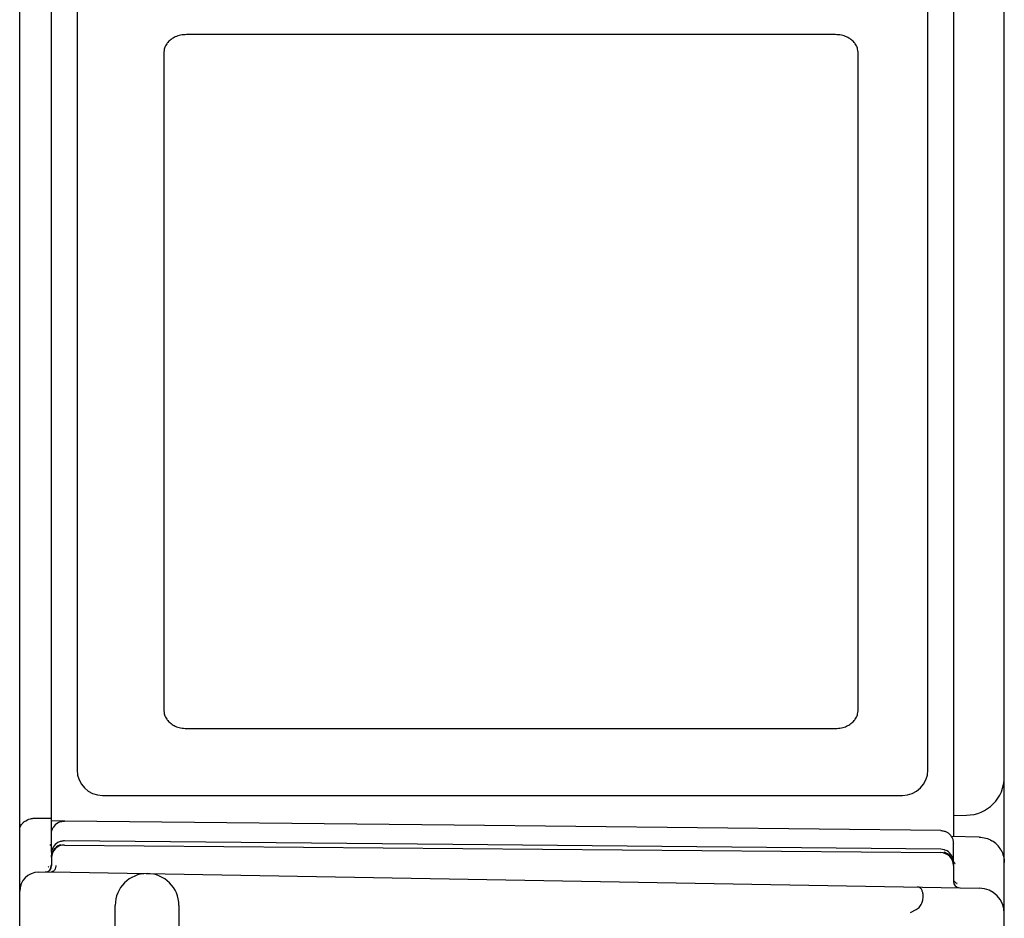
# Model space of a CAD drawing. Header units: inches. Extents: x 0 to 22, y 0 to 17.
# Tile 7 of 33: x 3.07 to 3.843, y 12.185 to 12.891. Entities that reach past the tile are written whole.
import ezdxf

# ---------------------------------------------------------------- set-up
doc = ezdxf.new("R2010")
doc.units = ezdxf.units.IN
doc.header["$LTSCALE"] = 1.21
doc.header["$MEASUREMENT"] = 0
doc.layers.get('0').update_dxf_attribs({"linetype": 'CONTINUOUS'})
doc.layers.add('03___PRT_ALL_CURVES', color=7, linetype='CONTINUOUS')

msp = doc.modelspace()

# ---------------------------------------------------------------- linework, layer by layer
at = {"color": 7, "linetype": 'CONTINUOUS'}
for p, q in [((3.8032, 13.35259), (3.8032, 12.24944)), ((3.0702, 7.37714), (3.0702, 13.32146)), ((3.8432, 8.29451), (3.8432, 13.32169)), ((3.0952, 12.23723), (3.0952, 13.31276)), ((3.1152, 13.28134), (3.1152, 12.3018)), ((3.7832, 12.3018), (3.7832, 13.28134)), ((3.1352, 12.2818), (3.7632, 12.2818)), ((3.08985, 12.26387), (3.0952, 12.26394)), ((3.10557, 12.26162), (3.0952, 12.2618)), ((3.10322, 12.26147), (3.10531, 12.26167)), ((3.4112, 12.25835), (3.10531, 12.26167)), ((3.8032, 12.2661), (3.81346, 12.26628)), ((3.79331, 12.25422), (3.4112, 12.25835)), ((3.4102, 12.24319), (3.10529, 12.2461)), ((3.82355, 12.24909), (3.80161, 12.24947)), ((3.09453, 12.24307), (3.09391, 12.24238)), ((3.10529, 12.24289), (3.79329, 12.23689)), ((3.79329, 12.23956), (3.4102, 12.24319)), ((3.8032, 12.22765), (3.8032, 12.24422)), ((3.0952, 12.2361), (3.0952, 12.23448)), ((3.0952, 12.23289), (3.0952, 12.22671)), ((3.80303, 12.22949), (3.8032, 12.22765)), ((3.08494, 12.22162), (3.0952, 12.2218)), ((3.0932, 12.22599), (3.09256, 12.22562)), ((3.09443, 12.22457), (3.0952, 12.22724)), ((3.0952, 12.2218), (3.82355, 12.20909)), ((3.8032, 12.22689), (3.8032, 12.21436)), ((3.1452, 8.28811), (3.1452, 12.19549)), ((3.1952, 12.19549), (3.1952, 8.28811)), ((3.76951, 12.19003), (3.77389, 12.19222))]:
    msp.add_line(p, q, dxfattribs=at)
for points in [[(3.80448, 12.22835), (3.80467, 12.22826), (3.80385, 12.22914), (3.80369, 12.2297)], [(3.80599, 12.2126), (3.80608, 12.21258), (3.80531, 12.21298), (3.80388, 12.21449), (3.80387, 12.21454)]]:
    msp.add_lwpolyline(points, dxfattribs=at)
for centre, radius, start, end in [((3.1352, 12.3018), 0.02, 180, 270), ((3.7632, 12.3018), 0.02, 270, 360), ((3.8132, 12.29628), 0.03, 270.49998, 360), ((3.08903, 12.31967), 0.0558, 265.79025, 268.30218), ((3.08911, 12.32222), 0.05835, 268.3001, 270.72548), ((3.10517, 12.25169), 0.00996, 119.36116, 150.20096), ((3.79325, 12.24427), 0.00994, 29.85081, 59.42654), ((3.10515, 12.23615), 0.00993, 119.84992, 149.8161), ((3.82334, 12.22925), 0.01979, 44.23118, 59.35898), ((3.1052, 12.23289), 0.01, 89.5, 180), ((3.10518, 12.23343), 0.00997, 119.15217, 149.91783), ((3.10516, 12.23343), 0.00997, 111.66407, 119.05834), ((3.10525, 12.2332), 0.01021, 105.4232, 111.67549), ((3.7932, 12.22689), 0.01, 0, 89.5), ((3.79318, 12.22754), 0.0101, 60.3446, 73.17739), ((3.7932, 12.22949), 0.01005, 59.99843, 70.18625), ((3.79323, 12.22958), 0.00996, 29.24074, 59.8845), ((3.82326, 12.22915), 0.01992, 29.52654, 44.28428), ((3.79322, 12.22766), 0.00998, 44.68032, 60.20232), ((3.79323, 12.22767), 0.00996, 29.75834, 44.68312), ((3.0852, 12.20662), 0.015, 91, 180), ((3.0902, 12.22671), 0.005, 270.99954, 359.99999), ((3.1702, 12.19549), 0.025, 0, 180), ((3.8082, 12.21436), 0.005, 180, 269.00015), ((3.8232, 12.18909), 0.02, 0, 89)]:
    msp.add_arc(centre, radius, start, end, dxfattribs=at)
for points, knots in [([(3.0702, 12.25488), (3.0702, 12.25546), (3.07036, 12.25664), (3.07109, 12.25834), (3.0723, 12.25995), (3.07468, 12.26199), (3.07794, 12.26342), (3.08172, 12.26408), (3.08385, 12.2641), (3.08494, 12.26402)], [0, 0, 0, 0, 0.089627, 0.183992, 0.286682, 0.400668, 0.670501, 0.829178, 1, 1, 1, 1]), ([(3.0952, 12.25167), (3.0952, 12.25253), (3.09543, 12.25427), (3.09609, 12.25589), (3.09653, 12.25665)], [0, 0, 0, 0, 0.497909, 1, 1, 1, 1]), ([(3.79331, 12.25422), (3.79417, 12.25421), (3.79592, 12.25395), (3.79755, 12.25326), (3.7983, 12.25282)], [0, 0, 0, 0, 0.498132, 1, 1, 1, 1]), ([(3.10529, 12.2461), (3.10441, 12.24611), (3.10264, 12.24588), (3.10098, 12.24521), (3.1002, 12.24476)], [0, 0, 0, 0, 0.497953, 1, 1, 1, 1]), ([(3.80186, 12.24921), (3.8023, 12.24845), (3.80296, 12.24683), (3.8032, 12.24508), (3.8032, 12.24422)], [0, 0, 0, 0, 0.501925, 1, 1, 1, 1]), ([(3.82355, 12.24909), (3.82527, 12.24906), (3.82872, 12.24853), (3.83194, 12.24716), (3.83342, 12.24628)], [0, 0, 0, 0, 0.498749, 1, 1, 1, 1]), ([(3.09656, 12.24115), (3.09612, 12.24038), (3.09544, 12.23874), (3.0952, 12.23698), (3.0952, 12.2361)], [0, 0, 0, 0, 0.50206, 1, 1, 1, 1]), ([(3.0952, 12.23342), (3.0952, 12.23429), (3.09544, 12.23604), (3.09611, 12.23767), (3.09655, 12.23843)], [0, 0, 0, 0, 0.498299, 1, 1, 1, 1]), ([(3.79661, 12.23895), (3.79634, 12.23905), (3.79527, 12.23939), (3.79414, 12.23955), (3.79329, 12.23956)], [0, 0, 0, 0, 0.251808, 1, 1, 1, 1]), ([(3.84059, 12.23896), (3.84144, 12.23746), (3.84274, 12.23424), (3.8432, 12.2308), (3.8432, 12.22909)], [0, 0, 0, 0, 0.501918, 1, 1, 1, 1]), ([(3.8032, 12.22956), (3.8032, 12.22998), (3.80309, 12.23167), (3.80254, 12.23334), (3.80192, 12.23445)], [0, 0, 0, 0, 0.248816, 1, 1, 1, 1]), ([(3.09686, 12.22247), (3.09662, 12.22226), (3.0961, 12.22192), (3.09549, 12.2218), (3.0952, 12.2218)], [0, 0, 0, 0, 0.518229, 1, 1, 1, 1]), ([(3.09809, 12.22431), (3.09802, 12.22412), (3.09772, 12.22344), (3.09727, 12.22282), (3.09686, 12.22247)], [0, 0, 0, 0, 0.270135, 1, 1, 1, 1]), ([(3.09853, 12.2268), (3.09853, 12.22659), (3.09849, 12.22574), (3.09832, 12.2249), (3.09809, 12.22431)], [0, 0, 0, 0, 0.254633, 1, 1, 1, 1]), ([(3.77389, 12.19222), (3.77506, 12.1928), (3.7771, 12.19449), (3.77885, 12.19784), (3.77955, 12.2012), (3.77952, 12.20419), (3.77905, 12.20633), (3.77845, 12.2077), (3.77793, 12.20851), (3.77733, 12.20914), (3.77666, 12.20959), (3.77591, 12.20987), (3.77539, 12.20993), (3.77512, 12.20993)], [0, 0, 0, 0, 0.179233, 0.35195, 0.509906, 0.64712, 0.760919, 0.80927, 0.85257, 0.891694, 0.928025, 0.963475, 1, 1, 1, 1])]:
    msp.add_open_spline(points, degree=3, knots=knots, dxfattribs=at)
for points in [[(3.10029, 12.26038), (3.1012, 12.26089), (3.1022, 12.26126), (3.10322, 12.26147)], [(3.80188, 12.23261), (3.80243, 12.23165), (3.80282, 12.23058), (3.80303, 12.22949)]]:
    msp.add_open_spline(points, degree=3, dxfattribs=at)
at = {"layer": '03___PRT_ALL_CURVES', "color": 40, "linetype": 'CONTINUOUS'}
for p, q in [((3.71064, 12.87897), (3.20118, 12.87897)), ((3.18341, 12.86514), (3.18341, 12.3483)), ((3.72841, 12.3483), (3.72841, 12.86514)), ((3.20118, 12.33441), (3.71064, 12.33441))]:
    msp.add_line(p, q, dxfattribs=at)
for points, knots in [([(3.20118, 12.87897), (3.1996, 12.87897), (3.19658, 12.87869), (3.19245, 12.87741), (3.18908, 12.87545), (3.18654, 12.87304), (3.18474, 12.87044), (3.18366, 12.86779), (3.18341, 12.86599), (3.18341, 12.86514)], [0, 0, 0, 0, 0.190957, 0.362782, 0.517571, 0.65706, 0.783071, 0.896883, 1, 1, 1, 1]), ([(3.72841, 12.86514), (3.72841, 12.86599), (3.72815, 12.86779), (3.72708, 12.87044), (3.72528, 12.87304), (3.72274, 12.87545), (3.71937, 12.87741), (3.71524, 12.87869), (3.71223, 12.87897), (3.71064, 12.87897)], [0, 0, 0, 0, 0.103161, 0.217002, 0.343028, 0.482523, 0.637306, 0.809111, 1, 1, 1, 1]), ([(3.18341, 12.3483), (3.18341, 12.34745), (3.18366, 12.34564), (3.18474, 12.34298), (3.18654, 12.34037), (3.18908, 12.33795), (3.19245, 12.33599), (3.19658, 12.3347), (3.1996, 12.33441), (3.20118, 12.33441)], [0, 0, 0, 0, 0.103115, 0.216927, 0.342938, 0.482426, 0.637215, 0.80904, 1, 1, 1, 1]), ([(3.71064, 12.33441), (3.71223, 12.33441), (3.71524, 12.3347), (3.71937, 12.33598), (3.72274, 12.33795), (3.72528, 12.34037), (3.72708, 12.34298), (3.72815, 12.34564), (3.72841, 12.34745), (3.72841, 12.3483)], [0, 0, 0, 0, 0.190892, 0.362697, 0.51748, 0.656974, 0.783, 0.896841, 1, 1, 1, 1])]:
    msp.add_open_spline(points, degree=3, knots=knots, dxfattribs=at)

doc.saveas('drawing.dxf')
